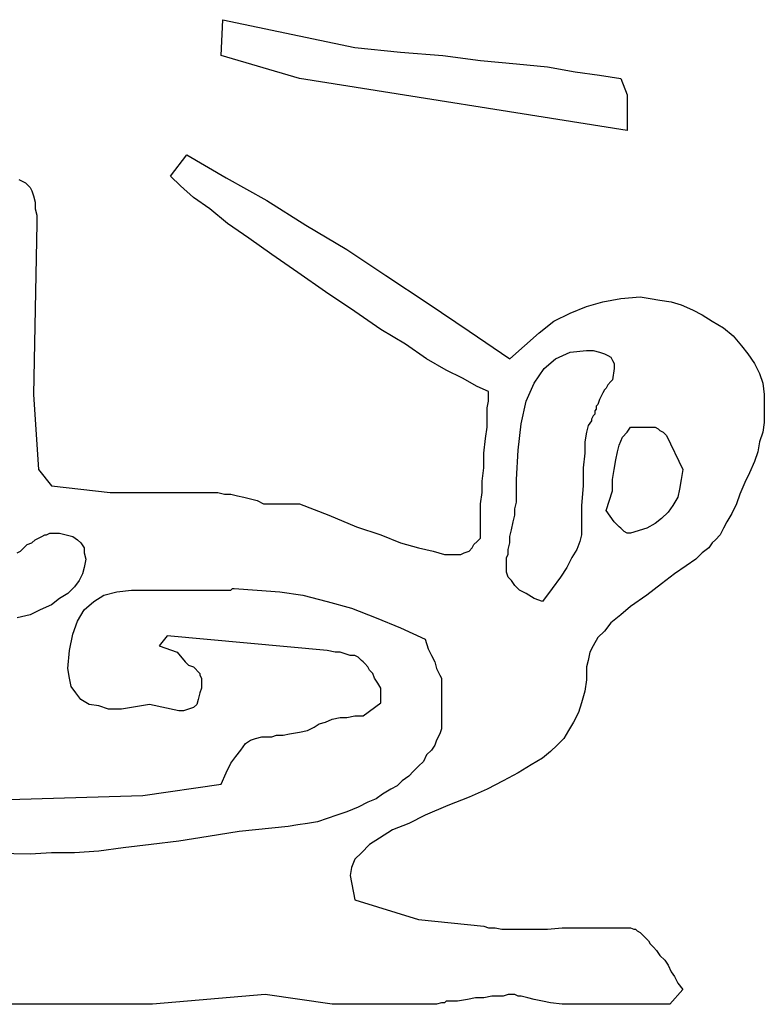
# Model space of a CAD drawing. Extents: x 0.3 to 25.6, y -0.6 to 1.9.
# Tile 19 of 20: x 24.753 to 25.645, y -0.17 to 1.01. Entities that reach past the tile are written whole.
import ezdxf

# ---------------------------------------------------------------- set-up
doc = ezdxf.new("R2010")
doc.units = 0

msp = doc.modelspace()

# ---------------------------------------------------------------- linework, layer by layer
at = {"color": 0}
for p, q in [((24.99414, 0.966797, 0.5), (24.99609, 1.009766, 0.5)), ((24.99609, 1.009766, 0.5), (25.1543, 0.976563, 0.5)), ((25.1543, 0.976563, 0.5), (25.20898, 0.970703, 0.5)), ((25.20898, 0.970703, 0.5), (25.25977, 0.966797, 0.5)), ((25.08789, 0.939453, 0.5), (24.99414, 0.966797, 0.5)), ((25.25977, 0.966797, 0.5), (25.30469, 0.960938, 0.5)), ((25.30469, 0.960938, 0.5), (25.34766, 0.957031, 0.5)), ((25.34766, 0.957031, 0.5), (25.38477, 0.953125, 0.5)), ((25.38477, 0.953125, 0.5), (25.41797, 0.947266, 0.5)), ((25.41797, 0.947266, 0.5), (25.44727, 0.943359, 0.5)), ((25.48047, 0.876953, 0.5), (25.08789, 0.939453, 0.5)), ((25.44727, 0.943359, 0.5), (25.47266, 0.939453, 0.5)), ((25.47266, 0.939453, 0.5), (25.48047, 0.919922, 0.5)), ((25.48047, 0.919922, 0.5), (25.48047, 0.876953, 0.5)), ((24.93359, 0.822266, 0.5), (24.95313, 0.847656, 0.5)), ((24.95313, 0.847656, 0.5), (25, 0.820313, 0.5)), ((24.75195, 0.818359, 0.5), (24.75586, 0.816406, 0.5)), ((24.75586, 0.816406, 0.5), (24.75977, 0.814453, 0.5)), ((24.75977, 0.814453, 0.5), (24.76172, 0.8125, 0.5)), ((24.94531, 0.810547, 0.5), (24.93359, 0.822266, 0.5)), ((25, 0.820313, 0.5), (25.04883, 0.792969, 0.5)), ((24.76172, 0.8125, 0.5), (24.76563, 0.808594, 0.5)), ((24.76563, 0.808594, 0.5), (24.76758, 0.804688, 0.5)), ((24.76758, 0.804688, 0.5), (24.76953, 0.798828, 0.5)), ((24.96094, 0.796875, 0.5), (24.94531, 0.810547, 0.5)), ((24.76953, 0.798828, 0.5), (24.77148, 0.791016, 0.5)), ((24.77148, 0.791016, 0.5), (24.77148, 0.783203, 0.5)), ((24.98047, 0.783203, 0.5), (24.96094, 0.796875, 0.5)), ((25.04883, 0.792969, 0.5), (25.0957, 0.763672, 0.5)), ((24.77148, 0.783203, 0.5), (24.77344, 0.775391, 0.5)), ((25.00195, 0.765625, 0.5), (24.98047, 0.783203, 0.5)), ((24.77344, 0.775391, 0.5), (24.77344, 0.765625, 0.5)), ((24.77344, 0.765625, 0.5), (24.76953, 0.560547, 0.5)), ((25.02734, 0.748047, 0.5), (25.00195, 0.765625, 0.5)), ((25.0957, 0.763672, 0.5), (25.14453, 0.734375, 0.5)), ((25.05469, 0.728516, 0.5), (25.02734, 0.748047, 0.5)), ((25.14453, 0.734375, 0.5), (25.19141, 0.703125, 0.5)), ((25.08594, 0.707031, 0.5), (25.05469, 0.728516, 0.5)), ((25.11914, 0.683594, 0.5), (25.08594, 0.707031, 0.5)), ((25.19141, 0.703125, 0.5), (25.24219, 0.669922, 0.5)), ((25.1543, 0.660156, 0.5), (25.11914, 0.683594, 0.5)), ((25.45117, 0.671875, 0.5), (25.47266, 0.675781, 0.5)), ((25.47266, 0.675781, 0.5), (25.49609, 0.677734, 0.5)), ((25.49609, 0.677734, 0.5), (25.50781, 0.675781, 0.5)), ((25.50781, 0.675781, 0.5), (25.51953, 0.673828, 0.5)), ((25.51953, 0.673828, 0.5), (25.5332, 0.671875, 0.5)), ((25.24219, 0.669922, 0.5), (25.29102, 0.636719, 0.5)), ((25.41211, 0.658203, 0.5), (25.43164, 0.666016, 0.5)), ((25.43164, 0.666016, 0.5), (25.45117, 0.671875, 0.5)), ((25.5332, 0.671875, 0.5), (25.54492, 0.667969, 0.5)), ((25.54492, 0.667969, 0.5), (25.55859, 0.662109, 0.5)), ((25.55859, 0.662109, 0.5), (25.57031, 0.65625, 0.5)), ((25.18555, 0.638672, 0.5), (25.1543, 0.660156, 0.5)), ((25.39258, 0.648438, 0.5), (25.41211, 0.658203, 0.5)), ((25.57031, 0.65625, 0.5), (25.58203, 0.648438, 0.5)), ((25.21484, 0.621094, 0.5), (25.18555, 0.638672, 0.5)), ((25.375, 0.634766, 0.5), (25.39258, 0.648438, 0.5)), ((25.58203, 0.648438, 0.5), (25.5957, 0.640625, 0.5)), ((25.5957, 0.640625, 0.5), (25.60742, 0.630859, 0.5)), ((25.29102, 0.636719, 0.5), (25.33984, 0.603516, 0.5)), ((25.35742, 0.619141, 0.5), (25.375, 0.634766, 0.5)), ((25.60742, 0.630859, 0.5), (25.61719, 0.619141, 0.5)), ((25.24023, 0.603516, 0.5), (25.21484, 0.621094, 0.5)), ((25.33984, 0.603516, 0.5), (25.35742, 0.619141, 0.5)), ((25.61719, 0.619141, 0.5), (25.625, 0.609375, 0.5)), ((25.26367, 0.589844, 0.5), (25.24023, 0.603516, 0.5)), ((25.38086, 0.591797, 0.5), (25.39453, 0.603516, 0.5)), ((25.39453, 0.603516, 0.5), (25.41211, 0.611328, 0.5)), ((25.41211, 0.611328, 0.5), (25.43164, 0.613281, 0.5)), ((25.43164, 0.613281, 0.5), (25.43945, 0.613281, 0.5)), ((25.43945, 0.613281, 0.5), (25.44727, 0.611328, 0.5)), ((25.44727, 0.611328, 0.5), (25.45313, 0.609375, 0.5)), ((25.45313, 0.609375, 0.5), (25.45703, 0.607422, 0.5)), ((25.45703, 0.607422, 0.5), (25.46094, 0.605469, 0.5)), ((25.46094, 0.605469, 0.5), (25.46289, 0.601563, 0.5)), ((25.625, 0.609375, 0.5), (25.63281, 0.597656, 0.5)), ((25.2832, 0.580078, 0.5), (25.26367, 0.589844, 0.5)), ((25.36914, 0.574219, 0.5), (25.38086, 0.591797, 0.5)), ((25.46289, 0.601563, 0.5), (25.46484, 0.597656, 0.5)), ((25.46484, 0.591797, 0.5), (25.46289, 0.578125, 0.5)), ((25.46484, 0.597656, 0.5), (25.46484, 0.591797, 0.5)), ((25.63281, 0.597656, 0.5), (25.63867, 0.585938, 0.5)), ((25.30078, 0.570313, 0.5), (25.2832, 0.580078, 0.5)), ((25.46289, 0.578125, 0.5), (25.46094, 0.576172, 0.5)), ((25.63867, 0.585938, 0.5), (25.64258, 0.574219, 0.5)), ((25.31445, 0.564453, 0.5), (25.30078, 0.570313, 0.5)), ((25.35938, 0.552734, 0.5), (25.36914, 0.574219, 0.5)), ((25.45313, 0.566406, 0.5), (25.45117, 0.5625, 0.5)), ((25.45508, 0.568359, 0.5), (25.45313, 0.566406, 0.5)), ((25.45703, 0.572266, 0.5), (25.45508, 0.568359, 0.5)), ((25.46094, 0.576172, 0.5), (25.45703, 0.572266, 0.5)), ((25.64258, 0.574219, 0.5), (25.64453, 0.560547, 0.5)), ((24.76953, 0.560547, 0.5), (24.77539, 0.470703, 0.5)), ((25.31445, 0.5625, 0.5), (25.31445, 0.564453, 0.5)), ((25.31445, 0.558594, 0.5), (25.31445, 0.5625, 0.5)), ((25.31445, 0.552734, 0.5), (25.31445, 0.558594, 0.5)), ((25.44727, 0.554688, 0.5), (25.44531, 0.548828, 0.5)), ((25.44922, 0.558594, 0.5), (25.44727, 0.554688, 0.5)), ((25.45117, 0.5625, 0.5), (25.44922, 0.558594, 0.5)), ((25.64453, 0.560547, 0.5), (25.64453, 0.546875, 0.5)), ((25.3125, 0.544922, 0.5), (25.31445, 0.552734, 0.5)), ((25.3125, 0.535156, 0.5), (25.3125, 0.544922, 0.5)), ((25.35352, 0.525391, 0.5), (25.35938, 0.552734, 0.5)), ((25.44336, 0.542969, 0.5), (25.44141, 0.541016, 0.5)), ((25.44531, 0.548828, 0.5), (25.44336, 0.546875, 0.5)), ((25.44336, 0.546875, 0.5), (25.44336, 0.544922, 0.5)), ((25.44336, 0.544922, 0.5), (25.44336, 0.542969, 0.5)), ((25.64453, 0.546875, 0.5), (25.64453, 0.537109, 0.5)), ((25.3125, 0.521484, 0.5), (25.3125, 0.535156, 0.5)), ((25.43945, 0.535156, 0.5), (25.4375, 0.53125, 0.5)), ((25.4375, 0.53125, 0.5), (25.4375, 0.529297, 0.5)), ((25.44141, 0.537109, 0.5), (25.43945, 0.535156, 0.5)), ((25.44141, 0.541016, 0.5), (25.44141, 0.537109, 0.5)), ((25.64453, 0.537109, 0.5), (25.64453, 0.527344, 0.5)), ((25.31055, 0.507813, 0.5), (25.3125, 0.521484, 0.5)), ((25.34961, 0.494141, 0.5), (25.35352, 0.525391, 0.5)), ((25.43359, 0.523438, 0.5), (25.43164, 0.515625, 0.5)), ((25.4375, 0.529297, 0.5), (25.43359, 0.523438, 0.5)), ((25.48047, 0.515625, 0.5), (25.48438, 0.521484, 0.5)), ((25.48438, 0.521484, 0.5), (25.5, 0.521484, 0.5)), ((25.5, 0.521484, 0.5), (25.50586, 0.521484, 0.5)), ((25.50586, 0.521484, 0.5), (25.50977, 0.521484, 0.5)), ((25.50977, 0.521484, 0.5), (25.51367, 0.521484, 0.5)), ((25.51367, 0.521484, 0.5), (25.51758, 0.519531, 0.5)), ((25.51758, 0.519531, 0.5), (25.51953, 0.517578, 0.5)), ((25.64453, 0.527344, 0.5), (25.64258, 0.515625, 0.5)), ((25.30859, 0.490234, 0.5), (25.31055, 0.507813, 0.5)), ((25.43164, 0.515625, 0.5), (25.42969, 0.503906, 0.5)), ((25.4707, 0.5, 0.5), (25.47461, 0.509766, 0.5)), ((25.47461, 0.509766, 0.5), (25.48047, 0.515625, 0.5)), ((25.51953, 0.517578, 0.5), (25.52344, 0.515625, 0.5)), ((25.52344, 0.515625, 0.5), (25.52539, 0.513672, 0.5)), ((25.52539, 0.513672, 0.5), (25.52734, 0.511719, 0.5)), ((25.52734, 0.511719, 0.5), (25.54688, 0.470703, 0.5)), ((25.64258, 0.515625, 0.5), (25.63867, 0.503906, 0.5)), ((25.42969, 0.503906, 0.5), (25.42969, 0.490234, 0.5)), ((25.46875, 0.492188, 0.5), (25.4707, 0.5, 0.5)), ((25.63867, 0.503906, 0.5), (25.63672, 0.492188, 0.5)), ((25.30859, 0.472656, 0.5), (25.30859, 0.490234, 0.5)), ((25.34766, 0.458984, 0.5), (25.34961, 0.494141, 0.5)), ((25.42969, 0.490234, 0.5), (25.42773, 0.472656, 0.5)), ((25.4668, 0.482422, 0.5), (25.46875, 0.492188, 0.5)), ((25.63672, 0.492188, 0.5), (25.63281, 0.480469, 0.5)), ((25.30664, 0.457031, 0.5), (25.30859, 0.472656, 0.5)), ((25.42773, 0.472656, 0.5), (25.42773, 0.451172, 0.5)), ((25.46484, 0.470703, 0.5), (25.4668, 0.482422, 0.5)), ((25.63281, 0.480469, 0.5), (25.62695, 0.466797, 0.5)), ((24.77539, 0.470703, 0.5), (24.79102, 0.451172, 0.5)), ((25.46289, 0.458984, 0.5), (25.46484, 0.470703, 0.5)), ((25.54688, 0.470703, 0.5), (25.54492, 0.458984, 0.5)), ((25.62695, 0.466797, 0.5), (25.62109, 0.455078, 0.5)), ((24.79102, 0.451172, 0.5), (24.86133, 0.443359, 0.5)), ((25.30664, 0.443359, 0.5), (25.30664, 0.457031, 0.5)), ((25.34766, 0.453125, 0.5), (25.34766, 0.458984, 0.5)), ((25.34766, 0.445313, 0.5), (25.34766, 0.453125, 0.5)), ((25.42773, 0.451172, 0.5), (25.42578, 0.427734, 0.5)), ((25.46289, 0.445313, 0.5), (25.46289, 0.458984, 0.5)), ((25.54492, 0.458984, 0.5), (25.54297, 0.447266, 0.5)), ((25.62109, 0.455078, 0.5), (25.61523, 0.441406, 0.5)), ((24.86133, 0.443359, 0.5), (24.98047, 0.443359, 0.5)), ((24.98047, 0.443359, 0.5), (24.99023, 0.443359, 0.5)), ((24.99023, 0.443359, 0.5), (24.99805, 0.441406, 0.5)), ((24.99805, 0.441406, 0.5), (25.00586, 0.441406, 0.5)), ((25.00586, 0.441406, 0.5), (25.01367, 0.439453, 0.5)), ((25.01367, 0.439453, 0.5), (25.02148, 0.4375, 0.5)), ((25.02148, 0.4375, 0.5), (25.0293, 0.435547, 0.5)), ((25.30469, 0.429688, 0.5), (25.30664, 0.443359, 0.5)), ((25.34766, 0.439453, 0.5), (25.34766, 0.445313, 0.5)), ((25.34766, 0.431641, 0.5), (25.34766, 0.439453, 0.5)), ((25.45508, 0.421875, 0.5), (25.46289, 0.445313, 0.5)), ((25.54102, 0.4375, 0.5), (25.53516, 0.427734, 0.5)), ((25.54297, 0.447266, 0.5), (25.54102, 0.4375, 0.5)), ((25.61523, 0.441406, 0.5), (25.61133, 0.429688, 0.5)), ((25.0293, 0.435547, 0.5), (25.03711, 0.433594, 0.5)), ((25.03711, 0.433594, 0.5), (25.04492, 0.429688, 0.5)), ((25.04492, 0.429688, 0.5), (25.08789, 0.429688, 0.5)), ((25.08789, 0.429688, 0.5), (25.12305, 0.416016, 0.5)), ((25.30469, 0.417969, 0.5), (25.30469, 0.429688, 0.5)), ((25.3457, 0.423828, 0.5), (25.34766, 0.431641, 0.5)), ((25.42578, 0.427734, 0.5), (25.42578, 0.400391, 0.5)), ((25.53516, 0.427734, 0.5), (25.5293, 0.419922, 0.5)), ((25.61133, 0.429688, 0.5), (25.60547, 0.417969, 0.5)), ((25.12305, 0.416016, 0.5), (25.15625, 0.402344, 0.5)), ((25.30469, 0.40625, 0.5), (25.30469, 0.417969, 0.5)), ((25.34375, 0.408203, 0.5), (25.3457, 0.416016, 0.5)), ((25.3457, 0.416016, 0.5), (25.3457, 0.423828, 0.5)), ((25.46484, 0.408203, 0.5), (25.45508, 0.421875, 0.5)), ((25.5293, 0.419922, 0.5), (25.52148, 0.412109, 0.5)), ((25.60547, 0.417969, 0.5), (25.59961, 0.408203, 0.5)), ((25.15625, 0.402344, 0.5), (25.18555, 0.392578, 0.5)), ((25.30469, 0.396484, 0.5), (25.30469, 0.40625, 0.5)), ((25.3418, 0.398438, 0.5), (25.34375, 0.408203, 0.5)), ((25.46875, 0.404297, 0.5), (25.46484, 0.408203, 0.5)), ((25.4707, 0.402344, 0.5), (25.46875, 0.404297, 0.5)), ((25.47266, 0.400391, 0.5), (25.4707, 0.402344, 0.5)), ((25.51367, 0.40625, 0.5), (25.50391, 0.400391, 0.5)), ((25.52148, 0.412109, 0.5), (25.51367, 0.40625, 0.5)), ((25.59961, 0.408203, 0.5), (25.5957, 0.400391, 0.5)), ((24.77539, 0.388672, 0.5), (24.7793, 0.390625, 0.5)), ((24.7793, 0.390625, 0.5), (24.7832, 0.392578, 0.5)), ((24.7832, 0.392578, 0.5), (24.78516, 0.392578, 0.5)), ((24.78516, 0.392578, 0.5), (24.78906, 0.394531, 0.5)), ((24.78906, 0.394531, 0.5), (24.79102, 0.394531, 0.5)), ((24.79102, 0.394531, 0.5), (24.80078, 0.394531, 0.5)), ((24.80078, 0.394531, 0.5), (24.80859, 0.392578, 0.5)), ((24.80859, 0.392578, 0.5), (24.81641, 0.390625, 0.5)), ((24.81641, 0.390625, 0.5), (24.82227, 0.386719, 0.5)), ((25.18555, 0.392578, 0.5), (25.20898, 0.382813, 0.5)), ((25.30469, 0.388672, 0.5), (25.30469, 0.396484, 0.5)), ((25.33984, 0.390625, 0.5), (25.3418, 0.398438, 0.5)), ((25.33984, 0.382813, 0.5), (25.33984, 0.390625, 0.5)), ((25.42578, 0.392578, 0.5), (25.42383, 0.384766, 0.5)), ((25.42578, 0.400391, 0.5), (25.42578, 0.392578, 0.5)), ((25.47461, 0.398438, 0.5), (25.47266, 0.400391, 0.5)), ((25.47656, 0.396484, 0.5), (25.47461, 0.398438, 0.5)), ((25.48047, 0.394531, 0.5), (25.47656, 0.396484, 0.5)), ((25.48242, 0.394531, 0.5), (25.48047, 0.394531, 0.5)), ((25.48438, 0.394531, 0.5), (25.48242, 0.394531, 0.5)), ((25.50391, 0.400391, 0.5), (25.48438, 0.394531, 0.5)), ((25.5918, 0.392578, 0.5), (25.58594, 0.386719, 0.5)), ((25.5957, 0.400391, 0.5), (25.5918, 0.392578, 0.5)), ((24.75781, 0.376953, 0.5), (24.76172, 0.380859, 0.5)), ((24.76172, 0.380859, 0.5), (24.76758, 0.382813, 0.5)), ((24.76758, 0.382813, 0.5), (24.77148, 0.386719, 0.5)), ((24.77148, 0.386719, 0.5), (24.77539, 0.388672, 0.5)), ((24.82227, 0.386719, 0.5), (24.82617, 0.382813, 0.5)), ((24.82617, 0.382813, 0.5), (24.83008, 0.376953, 0.5)), ((25.20898, 0.382813, 0.5), (25.23047, 0.376953, 0.5)), ((25.29492, 0.376953, 0.5), (25.29688, 0.380859, 0.5)), ((25.29688, 0.380859, 0.5), (25.30078, 0.384766, 0.5)), ((25.30078, 0.384766, 0.5), (25.30469, 0.388672, 0.5)), ((25.33789, 0.375, 0.5), (25.33984, 0.382813, 0.5)), ((25.42383, 0.384766, 0.5), (25.41992, 0.375, 0.5)), ((25.58203, 0.382813, 0.5), (25.57813, 0.376953, 0.5)), ((25.58594, 0.386719, 0.5), (25.58203, 0.382813, 0.5)), ((24.75, 0.371094, 0.5), (24.75391, 0.373047, 0.5)), ((24.75391, 0.373047, 0.5), (24.75781, 0.376953, 0.5)), ((24.83008, 0.376953, 0.5), (24.83008, 0.371094, 0.5)), ((24.83008, 0.371094, 0.5), (24.83203, 0.363281, 0.5)), ((25.23047, 0.376953, 0.5), (25.24805, 0.373047, 0.5)), ((25.24805, 0.373047, 0.5), (25.26172, 0.369141, 0.5)), ((25.26172, 0.369141, 0.5), (25.27148, 0.369141, 0.5)), ((25.27148, 0.369141, 0.5), (25.27734, 0.369141, 0.5)), ((25.27734, 0.369141, 0.5), (25.28125, 0.369141, 0.5)), ((25.28125, 0.369141, 0.5), (25.28516, 0.371094, 0.5)), ((25.28516, 0.371094, 0.5), (25.29102, 0.373047, 0.5)), ((25.29102, 0.373047, 0.5), (25.29492, 0.376953, 0.5)), ((25.33594, 0.365234, 0.5), (25.33789, 0.369141, 0.5)), ((25.33789, 0.369141, 0.5), (25.33789, 0.375, 0.5)), ((25.41992, 0.375, 0.5), (25.41406, 0.365234, 0.5)), ((25.57031, 0.371094, 0.5), (25.5625, 0.363281, 0.5)), ((25.57813, 0.376953, 0.5), (25.57031, 0.371094, 0.5)), ((24.83203, 0.363281, 0.5), (24.83008, 0.353516, 0.5)), ((25.33594, 0.359375, 0.5), (25.33594, 0.365234, 0.5)), ((25.33594, 0.357422, 0.5), (25.33594, 0.359375, 0.5)), ((25.33594, 0.353516, 0.5), (25.33594, 0.357422, 0.5)), ((25.41406, 0.365234, 0.5), (25.4082, 0.353516, 0.5)), ((25.55078, 0.355469, 0.5), (25.53711, 0.345703, 0.5)), ((25.5625, 0.363281, 0.5), (25.55078, 0.355469, 0.5)), ((24.82813, 0.345703, 0.5), (24.82422, 0.337891, 0.5)), ((24.83008, 0.353516, 0.5), (24.82813, 0.345703, 0.5)), ((25.33594, 0.347656, 0.5), (25.33594, 0.353516, 0.5)), ((25.33789, 0.341797, 0.5), (25.33594, 0.347656, 0.5)), ((25.4082, 0.353516, 0.5), (25.40039, 0.341797, 0.5)), ((25.53711, 0.345703, 0.5), (25.52148, 0.333984, 0.5)), ((24.82422, 0.337891, 0.5), (24.81836, 0.330078, 0.5)), ((25.3418, 0.337891, 0.5), (25.33789, 0.341797, 0.5)), ((25.3457, 0.332031, 0.5), (25.3418, 0.337891, 0.5)), ((25.35156, 0.326172, 0.5), (25.3457, 0.332031, 0.5)), ((25.40039, 0.341797, 0.5), (25.39063, 0.328125, 0.5)), ((25.52148, 0.333984, 0.5), (25.50391, 0.320313, 0.5)), ((24.81055, 0.322266, 0.5), (24.80078, 0.316406, 0.5)), ((24.81836, 0.330078, 0.5), (24.81055, 0.322266, 0.5)), ((24.8418, 0.3125, 0.5), (24.85352, 0.320313, 0.5)), ((24.85352, 0.320313, 0.5), (24.86914, 0.324219, 0.5)), ((24.86914, 0.324219, 0.5), (24.88672, 0.326172, 0.5)), ((24.88672, 0.326172, 0.5), (24.96484, 0.326172, 0.5)), ((24.96484, 0.326172, 0.5), (24.97461, 0.326172, 0.5)), ((24.97461, 0.326172, 0.5), (24.98438, 0.326172, 0.5)), ((24.98438, 0.326172, 0.5), (24.99023, 0.326172, 0.5)), ((24.99023, 0.326172, 0.5), (24.99805, 0.326172, 0.5)), ((24.99805, 0.326172, 0.5), (25.00195, 0.326172, 0.5)), ((25.00195, 0.326172, 0.5), (25.00586, 0.326172, 0.5)), ((25.00586, 0.326172, 0.5), (25.00781, 0.328125, 0.5)), ((25.00781, 0.328125, 0.5), (25.00977, 0.328125, 0.5)), ((25.00977, 0.328125, 0.5), (25.03711, 0.326172, 0.5)), ((25.03711, 0.326172, 0.5), (25.06445, 0.324219, 0.5)), ((25.06445, 0.324219, 0.5), (25.0918, 0.320313, 0.5)), ((25.0918, 0.320313, 0.5), (25.12109, 0.3125, 0.5)), ((25.35938, 0.322266, 0.5), (25.35156, 0.326172, 0.5)), ((25.36914, 0.316406, 0.5), (25.35938, 0.322266, 0.5)), ((25.39063, 0.328125, 0.5), (25.37891, 0.3125, 0.5)), ((25.50391, 0.320313, 0.5), (25.48438, 0.306641, 0.5)), ((24.79102, 0.308594, 0.5), (24.77734, 0.302734, 0.5)), ((24.80078, 0.316406, 0.5), (24.79102, 0.308594, 0.5)), ((24.83008, 0.302734, 0.5), (24.8418, 0.3125, 0.5)), ((25.12109, 0.3125, 0.5), (25.15039, 0.304688, 0.5)), ((25.37891, 0.3125, 0.5), (25.36914, 0.316406, 0.5)), ((24.76563, 0.296875, 0.5), (24.75, 0.292969, 0.5)), ((24.77734, 0.302734, 0.5), (24.76563, 0.296875, 0.5)), ((24.82227, 0.289063, 0.5), (24.83008, 0.302734, 0.5)), ((25.15039, 0.304688, 0.5), (25.17969, 0.292969, 0.5)), ((25.47266, 0.296875, 0.5), (25.46094, 0.287109, 0.5)), ((25.48438, 0.306641, 0.5), (25.47266, 0.296875, 0.5)), ((24.81641, 0.273438, 0.5), (24.82227, 0.289063, 0.5)), ((25.17969, 0.292969, 0.5), (25.20898, 0.28125, 0.5)), ((25.46094, 0.287109, 0.5), (25.45313, 0.277344, 0.5)), ((24.8125, 0.253906, 0.5), (24.81641, 0.273438, 0.5)), ((24.92969, 0.271484, 0.5), (24.91992, 0.259766, 0.5)), ((25.12109, 0.253906, 0.5), (24.92969, 0.271484, 0.5)), ((25.20898, 0.28125, 0.5), (25.23828, 0.267578, 0.5)), ((25.45313, 0.277344, 0.5), (25.44531, 0.269531, 0.5)), ((24.91992, 0.259766, 0.5), (24.94141, 0.251953, 0.5)), ((25.23828, 0.267578, 0.5), (25.24219, 0.255859, 0.5)), ((25.43945, 0.259766, 0.5), (25.43555, 0.251953, 0.5)), ((25.44531, 0.269531, 0.5), (25.43945, 0.259766, 0.5)), ((24.81055, 0.232422, 0.5), (24.8125, 0.253906, 0.5)), ((24.94141, 0.251953, 0.5), (24.95117, 0.240234, 0.5)), ((25.13086, 0.251953, 0.5), (25.12109, 0.253906, 0.5)), ((25.13672, 0.251953, 0.5), (25.13086, 0.251953, 0.5)), ((25.14258, 0.25, 0.5), (25.13672, 0.251953, 0.5)), ((25.14844, 0.248047, 0.5), (25.14258, 0.25, 0.5)), ((25.1543, 0.248047, 0.5), (25.14844, 0.248047, 0.5)), ((25.1582, 0.246094, 0.5), (25.1543, 0.248047, 0.5)), ((25.24219, 0.255859, 0.5), (25.24609, 0.248047, 0.5)), ((25.24609, 0.248047, 0.5), (25.25, 0.240234, 0.5)), ((25.43555, 0.251953, 0.5), (25.43359, 0.242188, 0.5)), ((24.95117, 0.240234, 0.5), (24.95508, 0.236328, 0.5)), ((24.95508, 0.236328, 0.5), (24.96094, 0.234375, 0.5)), ((25.16016, 0.244141, 0.5), (25.1582, 0.246094, 0.5)), ((25.16211, 0.242188, 0.5), (25.16016, 0.244141, 0.5)), ((25.16406, 0.240234, 0.5), (25.16211, 0.242188, 0.5)), ((25.16602, 0.238281, 0.5), (25.16406, 0.240234, 0.5)), ((25.16992, 0.234375, 0.5), (25.16602, 0.238281, 0.5)), ((25.25, 0.240234, 0.5), (25.25195, 0.232422, 0.5)), ((25.43359, 0.242188, 0.5), (25.43164, 0.234375, 0.5)), ((24.8125, 0.220703, 0.5), (24.81055, 0.232422, 0.5)), ((24.96094, 0.234375, 0.5), (24.96289, 0.232422, 0.5)), ((24.96289, 0.232422, 0.5), (24.9668, 0.228516, 0.5)), ((24.9668, 0.228516, 0.5), (24.96875, 0.226563, 0.5)), ((24.96875, 0.226563, 0.5), (24.96875, 0.224609, 0.5)), ((24.96875, 0.224609, 0.5), (24.9707, 0.220703, 0.5)), ((25.17188, 0.230469, 0.5), (25.16992, 0.234375, 0.5)), ((25.17578, 0.226563, 0.5), (25.17188, 0.230469, 0.5)), ((25.17773, 0.220703, 0.5), (25.17578, 0.226563, 0.5)), ((25.25195, 0.232422, 0.5), (25.25391, 0.228516, 0.5)), ((25.25391, 0.228516, 0.5), (25.25586, 0.224609, 0.5)), ((25.25586, 0.224609, 0.5), (25.25781, 0.220703, 0.5)), ((25.43164, 0.234375, 0.5), (25.43164, 0.21875, 0.5)), ((24.81445, 0.210938, 0.5), (24.8125, 0.220703, 0.5)), ((24.9707, 0.220703, 0.5), (24.9707, 0.21875, 0.5)), ((24.9707, 0.21875, 0.5), (24.9707, 0.208984, 0.5)), ((25.18164, 0.214844, 0.5), (25.17773, 0.220703, 0.5)), ((25.18555, 0.208984, 0.5), (25.18164, 0.214844, 0.5)), ((25.25781, 0.220703, 0.5), (25.25781, 0.21875, 0.5)), ((25.25781, 0.21875, 0.5), (25.25781, 0.166016, 0.5)), ((25.43164, 0.21875, 0.5), (25.42969, 0.205078, 0.5)), ((24.82031, 0.203125, 0.5), (24.81445, 0.210938, 0.5)), ((24.82617, 0.195313, 0.5), (24.82031, 0.203125, 0.5)), ((24.96875, 0.203125, 0.5), (24.9668, 0.195313, 0.5)), ((24.9707, 0.208984, 0.5), (24.96875, 0.203125, 0.5)), ((25.18555, 0.191406, 0.5), (25.18555, 0.208984, 0.5)), ((25.42969, 0.205078, 0.5), (25.42578, 0.191406, 0.5)), ((24.83594, 0.189453, 0.5), (24.82617, 0.195313, 0.5)), ((24.84766, 0.1875, 0.5), (24.83594, 0.189453, 0.5)), ((24.9082, 0.189453, 0.5), (24.875, 0.183594, 0.5)), ((24.94336, 0.181641, 0.5), (24.9082, 0.189453, 0.5)), ((24.96484, 0.189453, 0.5), (24.96094, 0.185547, 0.5)), ((24.9668, 0.195313, 0.5), (24.96484, 0.189453, 0.5)), ((25.16406, 0.175781, 0.5), (25.18555, 0.191406, 0.5)), ((25.42578, 0.191406, 0.5), (25.42188, 0.179688, 0.5)), ((24.85938, 0.183594, 0.5), (24.84766, 0.1875, 0.5)), ((24.875, 0.183594, 0.5), (24.85938, 0.183594, 0.5)), ((24.94922, 0.181641, 0.5), (24.94336, 0.181641, 0.5)), ((24.95508, 0.183594, 0.5), (24.94922, 0.181641, 0.5)), ((24.96094, 0.185547, 0.5), (24.95508, 0.183594, 0.5)), ((25.42188, 0.179688, 0.5), (25.41602, 0.167969, 0.5)), ((25.10547, 0.162109, 0.5), (25.11133, 0.166016, 0.5)), ((25.11133, 0.166016, 0.5), (25.11914, 0.167969, 0.5)), ((25.11914, 0.167969, 0.5), (25.12695, 0.171875, 0.5)), ((25.12695, 0.171875, 0.5), (25.13672, 0.173828, 0.5)), ((25.13672, 0.173828, 0.5), (25.14453, 0.173828, 0.5)), ((25.14453, 0.173828, 0.5), (25.1543, 0.175781, 0.5)), ((25.1543, 0.175781, 0.5), (25.16406, 0.175781, 0.5)), ((25.25781, 0.166016, 0.5), (25.25781, 0.160156, 0.5)), ((25.41602, 0.167969, 0.5), (25.41016, 0.158203, 0.5)), ((25.06836, 0.152344, 0.5), (25.07617, 0.154297, 0.5)), ((25.07617, 0.154297, 0.5), (25.08789, 0.15625, 0.5)), ((25.08789, 0.15625, 0.5), (25.09766, 0.158203, 0.5)), ((25.09766, 0.158203, 0.5), (25.10547, 0.162109, 0.5)), ((25.25586, 0.154297, 0.5), (25.25195, 0.146484, 0.5)), ((25.25781, 0.160156, 0.5), (25.25586, 0.154297, 0.5)), ((25.41016, 0.158203, 0.5), (25.4043, 0.148438, 0.5)), ((25.01758, 0.134766, 0.5), (25.02344, 0.142578, 0.5)), ((25.02344, 0.142578, 0.5), (25.0293, 0.146484, 0.5)), ((25.0293, 0.146484, 0.5), (25.03516, 0.148438, 0.5)), ((25.03516, 0.148438, 0.5), (25.04297, 0.150391, 0.5)), ((25.04297, 0.150391, 0.5), (25.04492, 0.150391, 0.5)), ((25.04492, 0.150391, 0.5), (25.04883, 0.150391, 0.5)), ((25.04883, 0.150391, 0.5), (25.05469, 0.150391, 0.5)), ((25.05469, 0.150391, 0.5), (25.06055, 0.152344, 0.5)), ((25.06055, 0.152344, 0.5), (25.06836, 0.152344, 0.5)), ((25.25195, 0.146484, 0.5), (25.25, 0.140625, 0.5)), ((25.4043, 0.148438, 0.5), (25.39648, 0.140625, 0.5)), ((25.01172, 0.126953, 0.5), (25.01758, 0.134766, 0.5)), ((25.24609, 0.134766, 0.5), (25.24023, 0.128906, 0.5)), ((25.25, 0.140625, 0.5), (25.24609, 0.134766, 0.5)), ((25.38867, 0.132813, 0.5), (25.37891, 0.125, 0.5)), ((25.39648, 0.140625, 0.5), (25.38867, 0.132813, 0.5)), ((25, 0.107422, 0.5), (25.00586, 0.119141, 0.5)), ((25.00586, 0.119141, 0.5), (25.01172, 0.126953, 0.5)), ((25.23633, 0.121094, 0.5), (25.23047, 0.115234, 0.5)), ((25.24023, 0.128906, 0.5), (25.23633, 0.121094, 0.5)), ((25.37891, 0.125, 0.5), (25.36523, 0.117188, 0.5)), ((24.99414, 0.09375, 0.5), (25, 0.107422, 0.5)), ((25.22461, 0.109375, 0.5), (25.21875, 0.103516, 0.5)), ((25.23047, 0.115234, 0.5), (25.22461, 0.109375, 0.5)), ((25.34961, 0.107422, 0.5), (25.33203, 0.097656, 0.5)), ((25.36523, 0.117188, 0.5), (25.34961, 0.107422, 0.5)), ((25.21094, 0.097656, 0.5), (25.20508, 0.091797, 0.5)), ((25.21875, 0.103516, 0.5), (25.21094, 0.097656, 0.5)), ((25.33203, 0.097656, 0.5), (25.3125, 0.087891, 0.5)), ((24.90039, 0.080078, 0.5), (24.99414, 0.09375, 0.5)), ((25.19727, 0.087891, 0.5), (25.1875, 0.082031, 0.5)), ((25.20508, 0.091797, 0.5), (25.19727, 0.087891, 0.5)), ((25.3125, 0.087891, 0.5), (25.29102, 0.078125, 0.5)), ((24.625, 0.072266, 0.5), (24.90039, 0.080078, 0.5)), ((25.16992, 0.072266, 0.5), (25.1582, 0.066406, 0.5)), ((25.17969, 0.076172, 0.5), (25.16992, 0.072266, 0.5)), ((25.1875, 0.082031, 0.5), (25.17969, 0.076172, 0.5)), ((25.29102, 0.078125, 0.5), (25.26563, 0.068359, 0.5)), ((25.14453, 0.060547, 0.5), (25.13281, 0.056641, 0.5)), ((25.1582, 0.066406, 0.5), (25.14453, 0.060547, 0.5)), ((25.26563, 0.068359, 0.5), (25.23828, 0.056641, 0.5)), ((25.10938, 0.048828, 0.5), (25.09766, 0.046875, 0.5)), ((25.12109, 0.052734, 0.5), (25.10938, 0.048828, 0.5)), ((25.13281, 0.056641, 0.5), (25.12109, 0.052734, 0.5)), ((25.23828, 0.056641, 0.5), (25.21875, 0.046875, 0.5)), ((25.01563, 0.037109, 0.5), (24.97852, 0.03125, 0.5)), ((25.07422, 0.042969, 0.5), (25.01563, 0.037109, 0.5)), ((25.08594, 0.044922, 0.5), (25.07422, 0.042969, 0.5)), ((25.09766, 0.046875, 0.5), (25.08594, 0.044922, 0.5)), ((25.19922, 0.039063, 0.5), (25.18359, 0.029297, 0.5)), ((25.21875, 0.046875, 0.5), (25.19922, 0.039063, 0.5)), ((24.94336, 0.025391, 0.5), (24.91016, 0.021484, 0.5)), ((24.97852, 0.03125, 0.5), (24.94336, 0.025391, 0.5)), ((25.18359, 0.029297, 0.5), (25.17188, 0.021484, 0.5)), ((24.76563, 0.009766, 0.5), (24.50391, 0.017578, 0.5)), ((24.84766, 0.013672, 0.5), (24.81836, 0.011719, 0.5)), ((24.87695, 0.017578, 0.5), (24.84766, 0.013672, 0.5)), ((24.91016, 0.021484, 0.5), (24.87695, 0.017578, 0.5)), ((25.17188, 0.021484, 0.5), (25.16211, 0.011719, 0.5)), ((24.79102, 0.011719, 0.5), (24.76563, 0.009766, 0.5)), ((24.81836, 0.011719, 0.5), (24.79102, 0.011719, 0.5)), ((25.1543, 0.003906, 0.5), (25.15039, -0.005859, 0.5)), ((25.16211, 0.011719, 0.5), (25.1543, 0.003906, 0.5)), ((25.15039, -0.005859, 0.5), (25.14844, -0.015625, 0.5)), ((25.14844, -0.015625, 0.5), (25.1543, -0.044922, 0.5)), ((25.1543, -0.044922, 0.5), (25.23047, -0.068359, 0.5)), ((25.23047, -0.068359, 0.5), (25.30859, -0.076172, 0.5)), ((25.30859, -0.076172, 0.5), (25.31445, -0.078125, 0.5)), ((25.31445, -0.078125, 0.5), (25.32227, -0.078125, 0.5)), ((25.32227, -0.078125, 0.5), (25.33008, -0.080078, 0.5)), ((25.33008, -0.080078, 0.5), (25.3418, -0.080078, 0.5)), ((25.3418, -0.080078, 0.5), (25.35352, -0.080078, 0.5)), ((25.35352, -0.080078, 0.5), (25.36719, -0.080078, 0.5)), ((25.36719, -0.080078, 0.5), (25.38477, -0.080078, 0.5)), ((25.38477, -0.080078, 0.5), (25.40234, -0.078125, 0.5)), ((25.40234, -0.078125, 0.5), (25.41992, -0.078125, 0.5)), ((25.41992, -0.078125, 0.5), (25.43555, -0.078125, 0.5)), ((25.43555, -0.078125, 0.5), (25.44922, -0.078125, 0.5)), ((25.44922, -0.078125, 0.5), (25.46094, -0.078125, 0.5)), ((25.46094, -0.078125, 0.5), (25.4707, -0.078125, 0.5)), ((25.4707, -0.078125, 0.5), (25.47852, -0.078125, 0.5)), ((25.47852, -0.078125, 0.5), (25.48438, -0.078125, 0.5)), ((25.48438, -0.078125, 0.5), (25.48828, -0.080078, 0.5)), ((25.48828, -0.080078, 0.5), (25.49023, -0.080078, 0.5)), ((25.49023, -0.080078, 0.5), (25.49219, -0.082031, 0.5)), ((25.49219, -0.082031, 0.5), (25.49609, -0.083984, 0.5)), ((25.49609, -0.083984, 0.5), (25.49805, -0.085938, 0.5)), ((25.49805, -0.085938, 0.5), (25.50195, -0.089844, 0.5)), ((25.50195, -0.089844, 0.5), (25.50586, -0.09375, 0.5)), ((25.50586, -0.09375, 0.5), (25.50781, -0.097656, 0.5)), ((25.50781, -0.097656, 0.5), (25.51172, -0.101563, 0.5)), ((25.51172, -0.101563, 0.5), (25.51563, -0.105469, 0.5)), ((25.51563, -0.105469, 0.5), (25.51953, -0.111328, 0.5)), ((25.51953, -0.111328, 0.5), (25.52539, -0.117188, 0.5)), ((25.52539, -0.117188, 0.5), (25.5293, -0.123047, 0.5)), ((25.5293, -0.123047, 0.5), (25.5332, -0.130859, 0.5)), ((25.5332, -0.130859, 0.5), (25.53711, -0.136719, 0.5)), ((25.53711, -0.136719, 0.5), (25.54102, -0.144531, 0.5)), ((25.54688, -0.152344, 0.5), (25.53125, -0.169922, 0.5)), ((25.54102, -0.144531, 0.5), (25.54688, -0.152344, 0.5)), ((25.04688, -0.158203, 0.5), (24.91211, -0.169922, 0.5)), ((25.12695, -0.169922, 0.5), (25.04688, -0.158203, 0.5)), ((25.28906, -0.164063, 0.5), (25.27734, -0.166016, 0.5)), ((25.29883, -0.162109, 0.5), (25.28906, -0.164063, 0.5)), ((25.30859, -0.162109, 0.5), (25.29883, -0.162109, 0.5)), ((25.31836, -0.160156, 0.5), (25.30859, -0.162109, 0.5)), ((25.32617, -0.160156, 0.5), (25.31836, -0.160156, 0.5)), ((25.33203, -0.160156, 0.5), (25.32617, -0.160156, 0.5)), ((25.33789, -0.158203, 0.5), (25.33203, -0.160156, 0.5)), ((25.34375, -0.158203, 0.5), (25.33789, -0.158203, 0.5)), ((25.3457, -0.158203, 0.5), (25.34375, -0.158203, 0.5)), ((25.34961, -0.160156, 0.5), (25.3457, -0.158203, 0.5)), ((25.35352, -0.160156, 0.5), (25.34961, -0.160156, 0.5)), ((25.36133, -0.162109, 0.5), (25.35352, -0.160156, 0.5)), ((25.36914, -0.164063, 0.5), (25.36133, -0.162109, 0.5)), ((25.37891, -0.166016, 0.5), (25.36914, -0.164063, 0.5)), ((24.91211, -0.169922, 0.5), (24.71094, -0.169922, 0.5)), ((25.24805, -0.169922, 0.5), (25.12695, -0.169922, 0.5)), ((25.25195, -0.169922, 0.5), (25.24805, -0.169922, 0.5)), ((25.25781, -0.167969, 0.5), (25.25195, -0.169922, 0.5)), ((25.26172, -0.167969, 0.5), (25.25781, -0.167969, 0.5)), ((25.26367, -0.166016, 0.5), (25.26172, -0.167969, 0.5)), ((25.26758, -0.166016, 0.5), (25.26367, -0.166016, 0.5)), ((25.27148, -0.166016, 0.5), (25.26758, -0.166016, 0.5)), ((25.27344, -0.166016, 0.5), (25.27148, -0.166016, 0.5)), ((25.27734, -0.166016, 0.5), (25.27344, -0.166016, 0.5)), ((25.38867, -0.167969, 0.5), (25.37891, -0.166016, 0.5)), ((25.40234, -0.169922, 0.5), (25.38867, -0.167969, 0.5)), ((25.53125, -0.169922, 0.5), (25.40234, -0.169922, 0.5))]:
    msp.add_line(p, q, dxfattribs=at)

doc.saveas('drawing.dxf')
